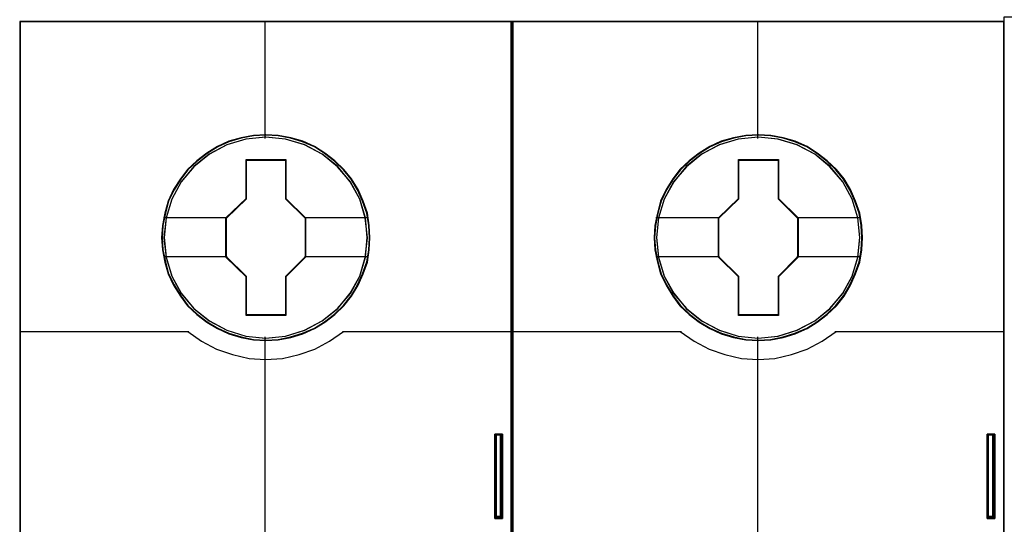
# Model space of a CAD drawing. Extents: x -631805 to -376315, y -40155 to 84873.
# Tile 184 of 256: x -515896 to -515537, y -19103 to -18919. Entities that reach past the tile are written whole.
import ezdxf

# ---------------------------------------------------------------- set-up
doc = ezdxf.new("R2010")
doc.units = 0
doc.header["$MEASUREMENT"] = 0
doc.layers.get('0').update_dxf_attribs({"color": 252})
doc.layers.add('45', color=8, linetype='Continuous')
doc.layers.add('50', color=7, linetype='Continuous')

# ---------------------------------------------------------------- blocks, each defined once
blk = doc.blocks.new('*C988')
at = {"layer": '50', "color": 7}
for points in [[(120.879, -131.828671), (120.879, -128.738295), (120.879, -131.828671)], [(120.879, -128.738295), (120.985041, -128.738295), (120.879, -128.738295)], [(120.914126, -131.828671), (120.879, -131.828671), (120.879, -128.738295), (120.914126, -128.738295), (121.019504, -128.738295), (121.124882, -128.738295), (121.160008, -128.738295), (121.160008, -131.828671), (121.124882, -131.828671), (121.019504, -131.828671), (120.914126, -131.828671)], [(120.879, -128.738295), (120.879, -131.828671), (120.914126, -131.828671), (121.019504, -131.828671), (121.124882, -131.828671), (121.160008, -131.828671), (121.160008, -128.738295), (121.124882, -128.738295), (121.019504, -128.738295), (120.914126, -128.738295), (120.879, -128.738295)], [(120.902859, -128.738295), (121.06192, -128.738295), (120.902859, -128.738295)], [(120.918765, -128.778017), (120.918765, -131.788949), (120.94395, -131.788949), (121.019504, -131.788949), (121.095058, -131.788949), (121.120242, -131.788949), (121.120242, -128.778017), (121.095058, -128.778017), (121.019504, -128.778017), (120.94395, -128.778017), (120.918765, -128.778017)], [(120.979739, -128.738295), (121.136148, -128.738295), (120.979739, -128.738295)], [(121.053967, -128.738295), (121.160008, -128.738295), (121.053967, -128.738295)], [(121.077826, -128.738295), (121.077826, -131.828671), (121.077826, -128.738295)], [(138.871426, -131.828671), (138.871426, -128.738295), (138.871426, -131.828671)], [(138.871426, -128.738295), (138.977466, -128.738295), (138.871426, -128.738295)], [(138.906552, -131.828671), (138.871426, -131.828671), (138.871426, -128.738295), (138.906552, -128.738295), (139.01193, -128.738295), (139.117307, -128.738295), (139.152433, -128.738295), (139.152433, -131.828671), (139.117307, -131.828671), (139.01193, -131.828671), (138.906552, -131.828671)], [(138.871426, -128.738295), (138.871426, -131.828671), (138.906552, -131.828671), (139.01193, -131.828671), (139.117307, -131.828671), (139.152433, -131.828671), (139.152433, -128.738295), (139.117307, -128.738295), (139.01193, -128.738295), (138.906552, -128.738295), (138.871426, -128.738295)], [(138.895285, -128.738295), (139.054346, -128.738295), (138.895285, -128.738295)], [(138.911191, -128.778017), (138.911191, -131.788949), (138.936376, -131.788949), (139.01193, -131.788949), (139.087483, -131.788949), (139.112668, -131.788949), (139.112668, -128.778017), (139.087483, -128.778017), (139.01193, -128.778017), (138.936376, -128.778017), (138.911191, -128.778017)], [(138.972164, -128.738295), (139.128574, -128.738295), (138.972164, -128.738295)], [(139.046393, -128.738295), (139.152433, -128.738295), (139.046393, -128.738295)], [(139.070252, -128.738295), (139.070252, -131.828671), (139.070252, -128.738295)], [(120.879, -131.746579), (120.985041, -131.746579), (120.879, -131.746579)], [(120.902859, -131.746579), (121.06192, -131.746579), (120.902859, -131.746579)], [(120.979739, -131.746579), (121.136148, -131.746579), (120.979739, -131.746579)], [(121.053967, -131.746579), (121.160008, -131.746579), (121.053967, -131.746579)], [(138.871426, -131.746579), (138.977466, -131.746579), (138.871426, -131.746579)], [(138.895285, -131.746579), (139.054346, -131.746579), (138.895285, -131.746579)], [(138.972164, -131.746579), (139.128574, -131.746579), (138.972164, -131.746579)], [(139.046393, -131.746579), (139.152433, -131.746579), (139.046393, -131.746579)]]:
    blk.add_lwpolyline(points, close=True, dxfattribs=at)
blk = doc.blocks.new('*U991')
at = {"layer": '45', "color": 7}
for points in [[(121.494035, -113.659801), (103.506912, -113.659801), (103.506912, -195.428987), (121.494035, -195.428987), (121.494035, -113.659801)], [(116.308654, -121.564597), (116.286318, -121.112804), (116.213728, -120.66101), (116.057381, -120.225746), (115.873114, -119.80701), (115.638593, -119.415823), (115.359401, -119.068713), (115.02437, -118.749152), (114.655836, -118.468159), (114.287303, -118.225733), (113.851763, -118.038404), (113.416223, -117.911681), (112.958348, -117.823526), (112.506057, -117.801488), (112.048182, -117.823526), (111.601475, -117.911681), (111.149184, -118.038404), (110.735979, -118.225733), (110.34511, -118.468159), (109.982161, -118.749152), (109.641546, -119.068713), (109.379106, -119.415823), (109.133417, -119.80701), (108.932398, -120.225746), (108.815138, -120.66101), (108.725796, -121.112804), (108.692293, -121.564597), (108.725796, -122.010881), (108.815138, -122.451656), (108.932398, -122.88692), (109.133417, -123.300146), (109.379106, -123.696843), (109.641546, -124.054972), (109.982161, -124.374533), (110.34511, -124.655527), (110.735979, -124.886933), (111.149184, -125.074262), (111.601475, -125.206494), (112.048182, -125.300159), (112.506057, -125.322198), (112.958348, -125.300159), (113.416223, -125.206494), (113.851763, -125.074262), (114.287303, -124.886933), (114.655836, -124.655527), (115.02437, -124.374533), (115.359401, -124.054972), (115.638593, -123.696843), (115.873114, -123.300146), (116.057381, -122.88692), (116.213728, -122.451656), (116.286318, -122.010881), (116.308654, -121.564597)], [(116.308654, -121.564597), (116.286318, -121.112804), (116.213728, -120.66101), (116.057381, -120.225746), (115.873114, -119.80701), (115.638593, -119.415823), (115.359401, -119.068713), (115.02437, -118.749152), (114.655836, -118.468159), (114.287303, -118.225733), (113.851763, -118.038404), (113.416223, -117.911681), (112.958348, -117.823526), (112.506057, -117.801488), (112.048182, -117.823526), (111.601475, -117.911681), (111.149184, -118.038404), (110.735979, -118.225733), (110.34511, -118.468159), (109.982161, -118.749152), (109.641546, -119.068713), (109.379106, -119.415823), (109.133417, -119.80701), (108.932398, -120.225746), (108.815138, -120.66101), (108.725796, -121.112804), (108.692293, -121.564597), (108.725796, -122.010881), (108.815138, -122.451656), (108.932398, -122.88692), (109.133417, -123.300146), (109.379106, -123.696843), (109.641546, -124.054972), (109.982161, -124.374533), (110.34511, -124.655527), (110.735979, -124.886933), (111.149184, -125.074262), (111.601475, -125.206494), (112.048182, -125.300159), (112.506057, -125.322198), (112.958348, -125.300159), (113.416223, -125.206494), (113.851763, -125.074262), (114.287303, -124.886933), (114.655836, -124.655527), (115.02437, -124.374533), (115.359401, -124.054972), (115.638593, -123.696843), (115.873114, -123.300146), (116.057381, -122.88692), (116.213728, -122.451656), (116.286318, -122.010881), (116.308654, -121.564597)], [(111.783949, -118.707151), (113.23654, -118.707151), (113.23654, -120.135986), (113.957205, -120.842129), (113.957205, -122.270964), (113.23654, -122.98814), (113.23654, -124.405942), (111.783949, -124.405942), (111.783949, -122.98814), (111.046393, -122.270964), (111.046393, -120.842129), (111.783949, -120.135986), (111.783949, -118.707151)], [(111.783949, -118.707151), (113.23654, -118.707151), (113.23654, -118.707151), (113.23654, -120.135986), (113.23654, -120.135986), (113.957205, -120.842129), (113.957205, -120.842129), (113.957205, -122.270964), (113.957205, -122.270964), (113.23654, -122.98814), (113.23654, -122.98814), (113.23654, -124.405942), (113.23654, -124.405942), (111.783949, -124.405942), (111.783949, -124.405942), (111.783949, -122.98814), (111.783949, -122.98814), (111.046393, -122.270964), (111.046393, -122.270964), (111.046393, -120.842129), (111.046393, -120.842129), (111.783949, -120.135986), (111.783949, -120.135986), (111.783949, -118.707151), (111.783949, -118.707151)], [(111.793102, -118.725688), (113.227171, -118.725688), (113.227171, -120.145228), (113.938648, -120.846776), (113.938648, -122.266316), (113.227171, -122.978827), (113.227171, -124.387405), (111.793102, -124.387405), (111.793102, -122.978827), (111.06495, -122.266316), (111.06495, -120.846776), (111.793102, -120.145228), (111.793102, -118.725688)]]:
    blk.add_lwpolyline(points, close=True, dxfattribs=at)
at = {"layer": '45', "color": 139}
for points in [[(121.494035, -113.659801), (103.506912, -113.659801), (103.506912, -195.428987), (121.494035, -195.428987), (121.494035, -113.659801)], [(116.287446, -121.564584), (116.265227, -121.115017), (116.193016, -120.665451), (116.037485, -120.232332), (115.85418, -119.815661), (115.620883, -119.426402), (115.343148, -119.081004), (115.009867, -118.763018), (114.643258, -118.483409), (114.276648, -118.242178), (113.843383, -118.055773), (113.410117, -117.929675), (112.954632, -117.841955), (112.504703, -117.820025), (112.049218, -117.841955), (111.604843, -117.929675), (111.154913, -118.055773), (110.743866, -118.242178), (110.355038, -118.483409), (109.993983, -118.763018), (109.655147, -119.081004), (109.394077, -119.426402), (109.149671, -119.815661), (108.949702, -120.232332), (108.833053, -120.665451), (108.744178, -121.115017), (108.71085, -121.564584), (108.744178, -122.008668), (108.833053, -122.447269), (108.949702, -122.880388), (109.149671, -123.291577), (109.394077, -123.686318), (109.655147, -124.042682), (109.993983, -124.360668), (110.355038, -124.640276), (110.743866, -124.870542), (111.154913, -125.056947), (111.604843, -125.188528), (112.049218, -125.281731), (112.504703, -125.303661), (112.954632, -125.281731), (113.410117, -125.188528), (113.843383, -125.056947), (114.276648, -124.870542), (114.643258, -124.640276), (115.009867, -124.360668), (115.343148, -124.042682), (115.620883, -123.686318), (115.85418, -123.291577), (116.037485, -122.880388), (116.193016, -122.447269), (116.265227, -122.008668), (116.287446, -121.564584)], [(116.218519, -121.564491), (116.140334, -120.842551), (115.933702, -120.159189), (115.593039, -119.525425), (115.123929, -118.968815), (114.565465, -118.511403), (113.923232, -118.175233), (113.225151, -117.960304), (112.499148, -117.894172), (111.773144, -117.960304), (111.075064, -118.175233), (110.438415, -118.511403), (109.874366, -118.968815), (109.405256, -119.525425), (109.064593, -120.159189), (108.857962, -120.842551), (108.779777, -121.564491), (108.857962, -122.280919), (109.064593, -122.969793), (109.405256, -123.598046), (109.874366, -124.154655), (110.438415, -124.606556), (111.075064, -124.948238), (111.773144, -125.157655), (112.499148, -125.234809), (113.225151, -125.157655), (113.923232, -124.948238), (114.565465, -124.606556), (115.123929, -124.154655), (115.593039, -123.598046), (115.933702, -122.969793), (116.140334, -122.280919), (116.218519, -121.564491)], [(116.213217, -121.559087), (116.140637, -120.842638), (115.934064, -120.159255), (115.587913, -119.519962), (115.130101, -118.963335), (114.566211, -118.511421), (113.918574, -118.16973), (113.22069, -117.960306), (112.49489, -117.894172), (111.774674, -117.960306), (111.082373, -118.16973), (110.434736, -118.511421), (109.870846, -118.963335), (109.413034, -119.519962), (109.066883, -120.159255), (108.854726, -120.842638), (108.78773, -121.559087), (108.854726, -122.275537), (109.066883, -122.96443), (109.413034, -123.592701), (109.870846, -124.154839), (110.434736, -124.606753), (111.082373, -124.942933), (111.774674, -125.157868), (112.49489, -125.229513), (113.22069, -125.157868), (113.918574, -124.942933), (114.566211, -124.606753), (115.130101, -124.154839), (115.587913, -123.592701), (115.934064, -122.96443), (116.140637, -122.275537), (116.213217, -121.559087)]]:
    blk.add_lwpolyline(points, close=True, dxfattribs=at)
at = {"layer": '45', "color": 59}
blk.add_lwpolyline([(121.475478, -113.678338), (103.525469, -113.678338), (103.525469, -195.41045), (121.475478, -195.41045), (121.475478, -113.678338)], close=True, dxfattribs=at)
at = {"layer": '45', "color": 139}
for points in [[(112.472638, -113.659801), (112.472638, -117.941839)], [(103.506912, -124.985884), (109.694376, -124.985884)], [(109.65196, -124.985884), (110.155392, -125.345501), (110.703574, -125.63662), (111.279724, -125.836407), (111.889436, -125.973404), (112.493554, -126.013362), (113.10886, -125.973404), (113.718572, -125.836407), (114.294722, -125.63662), (114.831716, -125.345501), (115.346336, -124.985884)], [(112.472638, -125.181846), (112.472638, -132.41391)], [(115.306571, -124.985884), (121.494035, -124.985884)]]:
    blk.add_lwpolyline(points, dxfattribs=at)
at = {"layer": '45', "color": 7}
for points in [[(108.76387, -120.82566), (111.088809, -120.82566)], [(113.91744, -120.82566), (116.234425, -120.82566)], [(108.76387, -122.245062), (111.088809, -122.245062)], [(113.91744, -122.245062), (116.234425, -122.245062)]]:
    blk.add_lwpolyline(points, dxfattribs=at)
blk = doc.blocks.new('*U992')
at = {"layer": '45', "color": 7}
for points in [[(139.494414, -113.659801), (121.504639, -113.659801), (121.504639, -195.428987), (139.494414, -195.428987), (139.494414, -113.659801)], [(134.306381, -121.564597), (134.284054, -121.112804), (134.211489, -120.66101), (134.055196, -120.225746), (133.870993, -119.80701), (133.636554, -119.415823), (133.357459, -119.068713), (133.022545, -118.749152), (132.654139, -118.468159), (132.285734, -118.225733), (131.850346, -118.038404), (131.414958, -117.911681), (130.957242, -117.823526), (130.505109, -117.801488), (130.047393, -117.823526), (129.600841, -117.911681), (129.148707, -118.038404), (128.735647, -118.225733), (128.344914, -118.468159), (127.98209, -118.749152), (127.641595, -119.068713), (127.379245, -119.415823), (127.133642, -119.80701), (126.932693, -120.225746), (126.815474, -120.66101), (126.726163, -121.112804), (126.692672, -121.564597), (126.726163, -122.010881), (126.815474, -122.451656), (126.932693, -122.88692), (127.133642, -123.300146), (127.379245, -123.696843), (127.641595, -124.054972), (127.98209, -124.374533), (128.344914, -124.655527), (128.735647, -124.886933), (129.148707, -125.074262), (129.600841, -125.206494), (130.047393, -125.300159), (130.505109, -125.322198), (130.957242, -125.300159), (131.414958, -125.206494), (131.850346, -125.074262), (132.285734, -124.886933), (132.654139, -124.655527), (133.022545, -124.374533), (133.357459, -124.054972), (133.636554, -123.696843), (133.870993, -123.300146), (134.055196, -122.88692), (134.211489, -122.451656), (134.284054, -122.010881), (134.306381, -121.564597)], [(134.306381, -121.564597), (134.284054, -121.112804), (134.211489, -120.66101), (134.055196, -120.225746), (133.870993, -119.80701), (133.636554, -119.415823), (133.357459, -119.068713), (133.022545, -118.749152), (132.654139, -118.468159), (132.285734, -118.225733), (131.850346, -118.038404), (131.414958, -117.911681), (130.957242, -117.823526), (130.505109, -117.801488), (130.047393, -117.823526), (129.600841, -117.911681), (129.148707, -118.038404), (128.735647, -118.225733), (128.344914, -118.468159), (127.98209, -118.749152), (127.641595, -119.068713), (127.379245, -119.415823), (127.133642, -119.80701), (126.932693, -120.225746), (126.815474, -120.66101), (126.726163, -121.112804), (126.692672, -121.564597), (126.726163, -122.010881), (126.815474, -122.451656), (126.932693, -122.88692), (127.133642, -123.300146), (127.379245, -123.696843), (127.641595, -124.054972), (127.98209, -124.374533), (128.344914, -124.655527), (128.735647, -124.886933), (129.148707, -125.074262), (129.600841, -125.206494), (130.047393, -125.300159), (130.505109, -125.322198), (130.957242, -125.300159), (131.414958, -125.206494), (131.850346, -125.074262), (132.285734, -124.886933), (132.654139, -124.655527), (133.022545, -124.374533), (133.357459, -124.054972), (133.636554, -123.696843), (133.870993, -123.300146), (134.055196, -122.88692), (134.211489, -122.451656), (134.284054, -122.010881), (134.306381, -121.564597)], [(129.784327, -118.707151), (131.236918, -118.707151), (131.236918, -120.135986), (131.957584, -120.842129), (131.957584, -122.270964), (131.236918, -122.98814), (131.236918, -124.405942), (129.784327, -124.405942), (129.784327, -122.98814), (129.046771, -122.270964), (129.046771, -120.842129), (129.784327, -120.135986), (129.784327, -118.707151)], [(129.784327, -118.707151), (131.236918, -118.707151), (131.236918, -118.707151), (131.236918, -120.135986), (131.236918, -120.135986), (131.957584, -120.842129), (131.957584, -120.842129), (131.957584, -122.270964), (131.957584, -122.270964), (131.236918, -122.98814), (131.236918, -122.98814), (131.236918, -124.405942), (131.236918, -124.405942), (129.784327, -124.405942), (129.784327, -124.405942), (129.784327, -122.98814), (129.784327, -122.98814), (129.046771, -122.270964), (129.046771, -122.270964), (129.046771, -120.842129), (129.046771, -120.842129), (129.784327, -120.135986), (129.784327, -120.135986), (129.784327, -118.707151), (129.784327, -118.707151)], [(129.79348, -118.725688), (131.22755, -118.725688), (131.22755, -120.145228), (131.939027, -120.846776), (131.939027, -122.266316), (131.22755, -122.978827), (131.22755, -124.387405), (129.79348, -124.387405), (129.79348, -122.978827), (129.065329, -122.266316), (129.065329, -120.846776), (129.79348, -120.145228), (129.79348, -118.725688)]]:
    blk.add_lwpolyline(points, close=True, dxfattribs=at)
at = {"layer": '45', "color": 139}
for points in [[(139.494414, -113.659801), (121.504639, -113.659801), (121.504639, -195.428987), (139.494414, -195.428987), (139.494414, -113.659801)], [(134.287824, -121.564584), (134.265606, -121.115017), (134.193395, -120.665451), (134.037863, -120.232332), (133.854559, -119.815661), (133.621262, -119.426402), (133.343527, -119.081004), (133.010246, -118.763018), (132.643636, -118.483409), (132.277027, -118.242178), (131.843761, -118.055773), (131.410496, -117.929675), (130.955011, -117.841955), (130.505081, -117.820025), (130.049597, -117.841955), (129.605222, -117.929675), (129.155292, -118.055773), (128.744245, -118.242178), (128.355417, -118.483409), (127.994362, -118.763018), (127.655526, -119.081004), (127.394456, -119.426402), (127.150049, -119.815661), (126.950081, -120.232332), (126.833432, -120.665451), (126.744557, -121.115017), (126.711229, -121.564584), (126.744557, -122.008668), (126.833432, -122.447269), (126.950081, -122.880388), (127.150049, -123.291577), (127.394456, -123.686318), (127.655526, -124.042682), (127.994362, -124.360668), (128.355417, -124.640276), (128.744245, -124.870542), (129.155292, -125.056947), (129.605222, -125.188528), (130.049597, -125.281731), (130.505081, -125.303661), (130.955011, -125.281731), (131.410496, -125.188528), (131.843761, -125.056947), (132.277027, -124.870542), (132.643636, -124.640276), (133.010246, -124.360668), (133.343527, -124.042682), (133.621262, -123.686318), (133.854559, -123.291577), (134.037863, -122.880388), (134.193395, -122.447269), (134.265606, -122.008668), (134.287824, -121.564584)], [(134.218898, -121.564491), (134.140713, -120.842551), (133.934081, -120.159189), (133.593418, -119.525425), (133.124308, -118.968815), (132.565844, -118.511403), (131.92361, -118.175233), (131.22553, -117.960304), (130.499527, -117.894172), (129.773523, -117.960304), (129.075443, -118.175233), (128.438794, -118.511403), (127.874745, -118.968815), (127.405635, -119.525425), (127.064972, -120.159189), (126.85834, -120.842551), (126.780155, -121.564491), (126.85834, -122.280919), (127.064972, -122.969793), (127.405635, -123.598046), (127.874745, -124.154655), (128.438794, -124.606556), (129.075443, -124.948238), (129.773523, -125.157655), (130.499527, -125.234809), (131.22553, -125.157655), (131.92361, -124.948238), (132.565844, -124.606556), (133.124308, -124.154655), (133.593418, -123.598046), (133.934081, -122.969793), (134.140713, -122.280919), (134.218898, -121.564491)], [(134.213596, -121.559087), (134.14099, -120.842638), (133.934343, -120.159255), (133.588068, -119.519962), (133.130093, -118.963335), (132.566001, -118.511421), (131.918134, -118.16973), (131.22, -117.960306), (130.493942, -117.894172), (129.773468, -117.960306), (129.08092, -118.16973), (128.433052, -118.511421), (127.86896, -118.963335), (127.410985, -119.519962), (127.064711, -120.159255), (126.852478, -120.842638), (126.785457, -121.559087), (126.852478, -122.275537), (127.064711, -122.96443), (127.410985, -123.592701), (127.86896, -124.154839), (128.433052, -124.606753), (129.08092, -124.942933), (129.773468, -125.157868), (130.493942, -125.229513), (131.22, -125.157868), (131.918134, -124.942933), (132.566001, -124.606753), (133.130093, -124.154839), (133.588068, -123.592701), (133.934343, -122.96443), (134.14099, -122.275537), (134.213596, -121.559087)]]:
    blk.add_lwpolyline(points, close=True, dxfattribs=at)
at = {"layer": '45', "color": 59}
blk.add_lwpolyline([(139.475857, -113.678338), (121.525847, -113.678338), (121.525847, -195.41045), (139.475857, -195.41045), (139.475857, -113.678338)], close=True, dxfattribs=at)
at = {"layer": '45', "color": 139}
for points in [[(130.473016, -113.659801), (130.473016, -117.941839)], [(121.504639, -124.985884), (127.694755, -124.985884)], [(127.652339, -124.985884), (128.155771, -125.345501), (128.703952, -125.63662), (129.280102, -125.836407), (129.889814, -125.973404), (130.493933, -126.013362), (131.109239, -125.973404), (131.718951, -125.836407), (132.295101, -125.63662), (132.832095, -125.345501), (133.346715, -124.985884)], [(130.473016, -125.181846), (130.473016, -132.41391)], [(133.306949, -124.985884), (139.494414, -124.985884)]]:
    blk.add_lwpolyline(points, dxfattribs=at)
at = {"layer": '45', "color": 7}
for points in [[(126.764249, -120.82566), (129.086537, -120.82566)], [(131.917819, -120.82566), (134.234804, -120.82566)], [(126.764249, -122.245062), (129.086537, -122.245062)], [(131.917819, -122.245062), (134.234804, -122.245062)]]:
    blk.add_lwpolyline(points, dxfattribs=at)
blk = doc.blocks.new('*U993')
at = {"layer": '45', "color": 7}
blk.add_lwpolyline([(139.491763, -113.492968), (157.505397, -113.492968), (157.505397, -113.492968), (157.505397, -196.498834), (157.505397, -196.498834), (139.491763, -196.498834), (139.491763, -196.498834), (139.491763, -113.492968), (139.491763, -113.492968)], close=True, dxfattribs=at)

msp = doc.modelspace()

# ---------------------------------------------------------------- block references
at = {"xscale": 10, "yscale": 10, "zscale": 10}
for name in ['*C988', '*U993', '*U991', '*U992']:
    msp.add_blockref(name, (-516931.5, -17783.09), dxfattribs=at)

doc.saveas('drawing.dxf')
